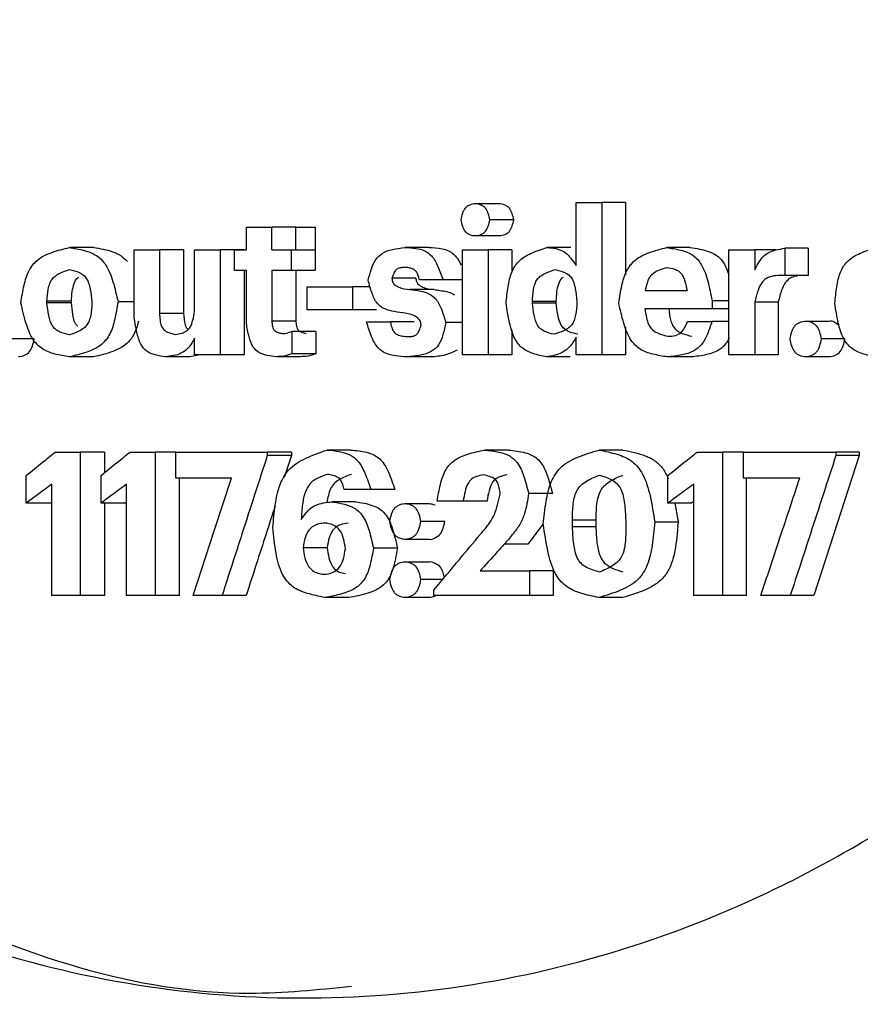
# Model space of a CAD drawing. Header units: millimetres. Extents: x -1137 to 2013, y -755 to 3954.
# Tile 33 of 53: x 1332 to 1341, y -524 to -513. Entities that reach past the tile are written whole.
import ezdxf

# ---------------------------------------------------------------- set-up
doc = ezdxf.new("R2010")
doc.units = ezdxf.units.MM

msp = doc.modelspace()

# ---------------------------------------------------------------- linework, layer by layer
at = {"color": 7, "linetype": 'Continuous', "lineweight": 25}
for p, q in [((1338.179, -515.346), (1338.179, -514.648)), ((1338.179, -514.648), (1338.462, -514.648)), ((1338.462, -514.648), (1338.462, -516.333)), ((1338.724, -514.648), (1338.724, -515.448)), ((1337.488, -514.841), (1337.224, -514.841)), ((1334.53, -515.173), (1334.53, -514.923)), ((1334.53, -514.923), (1334.811, -514.923)), ((1334.811, -515.173), (1334.811, -514.923)), ((1335.077, -514.923), (1334.811, -514.923)), ((1335.077, -515.173), (1335.077, -514.923)), ((1335.292, -514.923), (1335.292, -515.173)), ((1333.287, -515.921), (1333.287, -515.173)), ((1333.287, -515.173), (1333.568, -515.173)), ((1333.568, -515.173), (1333.568, -515.876)), ((1333.835, -515.173), (1333.568, -515.173)), ((1333.835, -515.173), (1333.835, -515.876)), ((1333.957, -515.854), (1333.957, -515.173)), ((1333.957, -515.173), (1334.238, -515.173)), ((1334.238, -515.173), (1334.238, -516.333)), ((1334.505, -515.173), (1334.238, -515.173)), ((1334.399, -515.401), (1334.399, -515.173)), ((1334.399, -515.173), (1334.53, -515.173)), ((1334.811, -515.173), (1335.026, -515.173)), ((1335.026, -515.173), (1335.026, -515.401)), ((1335.026, -515.173), (1335.292, -515.173)), ((1335.292, -515.173), (1335.292, -515.401)), ((1336.922, -516.333), (1336.922, -515.173)), ((1336.922, -515.173), (1337.205, -515.173)), ((1337.205, -515.173), (1337.205, -516.333)), ((1337.468, -515.173), (1337.205, -515.173)), ((1337.468, -515.173), (1337.468, -515.418)), ((1338.118, -515.147), (1337.855, -515.147)), ((1339.441, -515.147), (1339.18, -515.147)), ((1339.868, -516.333), (1339.868, -515.173)), ((1339.868, -515.173), (1340.154, -515.173)), ((1340.154, -515.173), (1340.154, -515.395)), ((1340.487, -515.156), (1340.487, -515.455)), ((1340.746, -515.156), (1340.746, -515.455)), ((1334.464, -515.401), (1334.399, -515.401)), ((1334.505, -515.401), (1334.505, -516.333)), ((1334.53, -515.989), (1334.53, -515.401)), ((1334.811, -515.401), (1334.811, -515.96)), ((1335.026, -515.401), (1334.811, -515.401)), ((1335.292, -515.401), (1335.026, -515.401)), ((1335.077, -515.401), (1335.077, -515.96)), ((1336.405, -515.486), (1336.14, -515.486)), ((1336.706, -515.506), (1336.445, -515.506)), ((1336.922, -515.506), (1336.706, -515.506)), ((1335.202, -515.836), (1335.202, -515.581)), ((1335.202, -515.581), (1335.703, -515.581)), ((1335.703, -515.581), (1335.703, -515.836)), ((1335.899, -515.581), (1335.703, -515.581)), ((1332.323, -515.759), (1332.323, -515.741)), ((1332.593, -515.741), (1332.323, -515.741)), ((1332.593, -515.759), (1332.593, -515.741)), ((1338.187, -515.741), (1338.187, -515.759)), ((1339.682, -515.736), (1339.682, -515.825)), ((1332.593, -515.759), (1332.323, -515.759)), ((1332.821, -515.745), (1332.821, -515.761)), ((1335.703, -515.836), (1335.202, -515.836)), ((1335.968, -515.836), (1335.703, -515.836)), ((1337.695, -515.763), (1337.695, -515.745)), ((1337.958, -515.763), (1337.958, -515.745)), ((1339.682, -515.825), (1338.94, -515.825)), ((1340.154, -515.752), (1340.154, -516.333)), ((1340.414, -515.752), (1340.414, -516.333)), ((1333.835, -515.876), (1333.568, -515.876)), ((1335.077, -515.96), (1334.811, -515.96)), ((1335.859, -515.969), (1336.123, -515.969)), ((1337.468, -516.06), (1337.468, -516.333)), ((1338.724, -516.029), (1338.724, -516.333)), ((1339.41, -515.967), (1339.68, -515.967)), ((1339.868, -515.967), (1339.68, -515.967)), ((1340.977, -515.965), (1340.717, -515.965)), ((1333.957, -516.333), (1333.957, -516.151)), ((1335.031, -516.076), (1335.031, -516.324)), ((1335.297, -516.076), (1335.297, -516.324)), ((1338.179, -516.333), (1338.179, -516.14)), ((1333.902, -516.357), (1333.634, -516.357)), ((1334.014, -516.333), (1333.902, -516.357)), ((1334.238, -516.333), (1333.957, -516.333)), ((1334.505, -516.333), (1334.238, -516.333)), ((1335.126, -516.355), (1334.859, -516.355)), ((1337.205, -516.333), (1336.922, -516.333)), ((1337.468, -516.333), (1337.205, -516.333)), ((1338.462, -516.333), (1338.179, -516.333)), ((1339.449, -516.357), (1339.188, -516.357)), ((1340.154, -516.333), (1339.868, -516.333)), ((1332.415, -517.409), (1332.691, -517.409)), ((1332.691, -517.409), (1332.691, -518.994)), ((1332.96, -517.409), (1332.691, -517.409)), ((1332.96, -517.409), (1332.96, -517.637)), ((1333.243, -517.409), (1333.519, -517.409)), ((1333.519, -517.409), (1333.519, -518.994)), ((1333.75, -517.409), (1333.519, -517.409)), ((1333.75, -517.699), (1333.75, -517.409)), ((1333.75, -517.409), (1334.761, -517.409)), ((1334.761, -517.409), (1334.761, -517.448)), ((1335.027, -517.409), (1334.761, -517.409)), ((1335.027, -517.448), (1334.761, -517.448)), ((1335.027, -517.448), (1334.949, -517.689)), ((1335.027, -517.409), (1335.027, -517.448)), ((1335.687, -517.387), (1335.422, -517.387)), ((1338.694, -517.387), (1338.432, -517.387)), ((1339.518, -517.409), (1339.798, -517.409)), ((1339.798, -517.409), (1339.798, -518.994)), ((1340.031, -517.409), (1339.798, -517.409)), ((1340.031, -517.699), (1340.031, -517.409)), ((1340.031, -517.409), (1341.052, -517.409)), ((1341.052, -517.409), (1341.052, -517.448)), ((1341.311, -517.409), (1341.052, -517.409)), ((1341.311, -517.448), (1341.052, -517.448)), ((1341.311, -517.409), (1341.311, -517.448)), ((1332.094, -517.974), (1332.094, -517.668)), ((1332.922, -517.974), (1332.922, -517.668)), ((1334.364, -517.699), (1333.75, -517.699)), ((1333.787, -517.699), (1333.787, -518.994)), ((1339.194, -517.974), (1339.194, -517.668)), ((1340.652, -517.699), (1340.031, -517.699)), ((1340.058, -517.699), (1340.058, -518.994)), ((1332.376, -518.994), (1332.376, -517.763)), ((1333.204, -518.994), (1333.204, -517.763)), ((1339.479, -518.994), (1339.479, -517.763)), ((1335.907, -517.825), (1335.613, -517.825)), ((1332.364, -517.974), (1332.094, -517.974)), ((1332.376, -517.965), (1332.364, -517.974)), ((1333.19, -517.974), (1332.922, -517.974)), ((1332.96, -517.974), (1332.96, -518.994)), ((1333.204, -517.964), (1333.19, -517.974)), ((1336.551, -517.983), (1336.286, -517.983)), ((1336.929, -517.952), (1336.641, -517.952)), ((1339.455, -517.974), (1339.194, -517.974)), ((1339.27, -517.974), (1339.305, -518.158)), ((1339.479, -517.956), (1339.455, -517.974)), ((1337.815, -518.203), (1337.645, -518.429)), ((1338.138, -518.238), (1338.138, -518.163)), ((1338.4, -518.163), (1338.138, -518.163)), ((1338.4, -518.238), (1338.138, -518.238)), ((1338.4, -518.238), (1338.4, -518.163)), ((1338.727, -518.163), (1338.727, -518.234)), ((1339.309, -518.186), (1339.048, -518.186)), ((1339.305, -518.158), (1339.309, -518.186)), ((1339.305, -518.231), (1339.309, -518.186)), ((1337.645, -518.429), (1337.381, -518.429)), ((1336.551, -518.626), (1336.286, -518.626)), ((1337.117, -518.722), (1337.662, -518.722)), ((1337.662, -518.722), (1337.662, -518.994)), ((1337.925, -518.722), (1337.925, -518.994)), ((1332.691, -518.994), (1332.376, -518.994)), ((1332.96, -518.994), (1332.691, -518.994)), ((1333.519, -518.994), (1333.204, -518.994)), ((1333.787, -518.994), (1333.519, -518.994)), ((1334.261, -518.994), (1333.939, -518.994)), ((1334.528, -518.994), (1334.261, -518.994)), ((1336.603, -518.994), (1336.603, -518.937)), ((1337.662, -518.994), (1336.603, -518.994)), ((1339.798, -518.994), (1339.479, -518.994)), ((1340.058, -518.994), (1339.798, -518.994)), ((1340.548, -518.994), (1340.222, -518.994)), ((1340.807, -518.994), (1340.548, -518.994)), ((1335.664, -519.019), (1335.398, -519.019)), ((1338.692, -519.019), (1338.43, -519.019))]:
    msp.add_line(p, q, dxfattribs=at)
at = {"color": 7, "linetype": 'Continuous', "lineweight": 25, "flags": 128}
for points in [[(1341.311, -517.448), (1341.029, -518.314), (1340.807, -518.994)], [(1333.939, -518.994), (1334.177, -518.269), (1334.364, -517.699)], [(1332.376, -517.763), (1332.218, -517.881), (1332.094, -517.974)]]:
    msp.add_lwpolyline(points, dxfattribs=at)
at = {"color": 7, "linetype": 'Continuous', "lineweight": 25}
for points, knots in [([(1344.672, -497.965), (1344.19, -497.456), (1343.224, -496.439), (1341.558, -495.246), (1339.778, -494.327), (1337.289, -493.518), (1334.049, -493.287), (1330.278, -494.284), (1326.92, -496.508), (1324.545, -499.432), (1323.081, -502.507), (1322.304, -505.402), (1322.039, -508.428), (1322.297, -511.454), (1323.068, -514.352), (1324.526, -517.431), (1326.894, -520.364), (1330.247, -522.597), (1334.016, -523.605), (1337.256, -523.385), (1339.747, -522.583), (1341.529, -521.67), (1343.197, -520.481), (1344.165, -519.467), (1344.649, -518.96)], [0, 0, 0, 0, 0.031296, 0.062593, 0.093891, 0.125189, 0.187632, 0.250072, 0.312501, 0.374924, 0.416626, 0.458307, 0.500001, 0.541693, 0.58337, 0.625078, 0.687501, 0.74993, 0.812369, 0.874814, 0.906112, 0.937408, 0.968704, 1, 1, 1, 1]), ([(1335.692, -493.577), (1335.329, -493.54), (1333.689, -493.37), (1330.82, -494.344), (1328.024, -496.134), (1326.139, -498.153), (1324.924, -499.894), (1323.945, -501.84), (1323.227, -503.944), (1322.788, -506.158), (1322.639, -508.428), (1322.783, -510.698), (1323.217, -512.913), (1323.931, -515.021), (1325.229, -517.61), (1327.443, -520.379), (1330.789, -522.538), (1333.667, -523.522), (1335.319, -523.355), (1335.694, -523.317)], [0, 0, 0, 0, 0.026901, 0.121227, 0.215574, 0.262898, 0.310235, 0.357585, 0.404951, 0.452322, 0.499699, 0.547079, 0.594453, 0.641815, 0.689166, 0.783568, 0.87792, 0.972244, 1, 1, 1, 1]), ([(1338.724, -514.648), (1338.675, -514.648), (1338.588, -514.648), (1338.5, -514.648), (1338.462, -514.648)], [0, 0, 0, 0, 0.55995, 1, 1, 1, 1]), ([(1337.224, -514.841), (1337.219, -514.817), (1337.209, -514.772), (1337.184, -514.719), (1337.153, -514.691), (1337.116, -514.671), (1337.062, -514.661), (1337.01, -514.671), (1336.973, -514.69), (1336.95, -514.711), (1336.932, -514.738), (1336.914, -514.781), (1336.906, -514.817), (1336.901, -514.841)], [0, 0, 0, 0, 0.128022, 0.247327, 0.303414, 0.36962, 0.49975, 0.629705, 0.690525, 0.752111, 0.805222, 0.871862, 1, 1, 1, 1]), ([(1337.325, -514.665), (1337.281, -514.665), (1337.193, -514.665), (1337.105, -514.665), (1337.061, -514.665)], [0, 0, 0, 0, 0.500101, 1, 1, 1, 1]), ([(1337.488, -514.841), (1337.483, -514.817), (1337.472, -514.772), (1337.443, -514.708), (1337.388, -514.674), (1337.347, -514.661), (1337.325, -514.665), (1337.325, -514.665)], [0, 0, 0, 0, 0.255458, 0.493297, 0.735797, 0.995072, 1, 1, 1, 1]), ([(1336.901, -514.841), (1336.906, -514.864), (1336.916, -514.91), (1336.941, -514.962), (1336.972, -514.99), (1337.009, -515.01), (1337.062, -515.019), (1337.115, -515.01), (1337.152, -514.99), (1337.175, -514.97), (1337.193, -514.943), (1337.211, -514.9), (1337.219, -514.864), (1337.224, -514.841)], [0, 0, 0, 0, 0.128277, 0.247393, 0.30339, 0.369652, 0.499696, 0.629741, 0.690502, 0.752004, 0.805152, 0.871837, 1, 1, 1, 1]), ([(1337.327, -515.015), (1337.348, -515.013), (1337.388, -515.009), (1337.443, -514.973), (1337.473, -514.91), (1337.483, -514.864), (1337.488, -514.841)], [0, 0, 0, 0, 0.256734, 0.501439, 0.74179, 1, 1, 1, 1]), ([(1335.077, -514.923), (1335.117, -514.923), (1335.189, -514.923), (1335.26, -514.923), (1335.292, -514.923)], [0, 0, 0, 0, 0.559797, 1, 1, 1, 1]), ([(1337.064, -515.016), (1337.108, -515.016), (1337.196, -515.016), (1337.284, -515.016), (1337.327, -515.016)], [0, 0, 0, 0, 0.500101, 1, 1, 1, 1]), ([(1332.034, -515.758), (1332.045, -515.693), (1332.065, -515.572), (1332.114, -515.401), (1332.223, -515.265), (1332.386, -515.193), (1332.508, -515.162), (1332.572, -515.147)], [0, 0, 0, 0, 0.202477, 0.380576, 0.544258, 0.760898, 1, 1, 1, 1]), ([(1332.841, -515.147), (1332.791, -515.147), (1332.701, -515.147), (1332.612, -515.147), (1332.572, -515.147)], [0, 0, 0, 0, 0.56005, 1, 1, 1, 1]), ([(1332.572, -515.147), (1332.626, -515.156), (1332.728, -515.174), (1332.871, -515.223), (1332.991, -515.344), (1333.06, -515.531), (1333.092, -515.674), (1333.109, -515.748)], [0, 0, 0, 0, 0.200342, 0.379002, 0.542228, 0.759028, 1, 1, 1, 1]), ([(1332.841, -515.147), (1332.911, -515.158), (1333.014, -515.176), (1333.141, -515.231), (1333.19, -515.278), (1333.213, -515.3)], [0, 0, 0, 0, 0.528113, 0.78106, 1, 1, 1, 1]), ([(1335.878, -515.508), (1335.889, -515.466), (1335.909, -515.387), (1335.953, -515.278), (1336.037, -515.199), (1336.152, -515.164), (1336.237, -515.153), (1336.283, -515.147)], [0, 0, 0, 0, 0.197718, 0.375527, 0.539, 0.752415, 1, 1, 1, 1]), ([(1336.283, -515.147), (1336.324, -515.149), (1336.397, -515.152), (1336.501, -515.175), (1336.591, -515.242), (1336.654, -515.362), (1336.688, -515.455), (1336.706, -515.506)], [0, 0, 0, 0, 0.213296, 0.385685, 0.54583, 0.755858, 1, 1, 1, 1]), ([(1336.548, -515.147), (1336.498, -515.147), (1336.41, -515.147), (1336.322, -515.147), (1336.283, -515.147)], [0, 0, 0, 0, 0.560037, 1, 1, 1, 1]), ([(1336.548, -515.147), (1336.598, -515.149), (1336.672, -515.152), (1336.764, -515.179), (1336.822, -515.216), (1336.869, -515.272), (1336.893, -515.318), (1336.906, -515.343)], [0, 0, 0, 0, 0.355613, 0.526613, 0.675066, 0.821718, 1, 1, 1, 1]), ([(1337.403, -515.763), (1337.409, -515.702), (1337.421, -515.586), (1337.456, -515.424), (1337.542, -515.283), (1337.687, -515.203), (1337.797, -515.166), (1337.855, -515.147)], [0, 0, 0, 0, 0.203327, 0.38982, 0.548622, 0.762999, 1, 1, 1, 1]), ([(1337.855, -515.147), (1337.9, -515.15), (1337.971, -515.156), (1338.062, -515.2), (1338.124, -515.267), (1338.16, -515.319), (1338.179, -515.346)], [0, 0, 0, 0, 0.350443, 0.55149, 0.763984, 1, 1, 1, 1]), ([(1338.65, -515.76), (1338.66, -515.696), (1338.679, -515.576), (1338.726, -515.406), (1338.833, -515.269), (1338.995, -515.195), (1339.116, -515.163), (1339.18, -515.147)], [0, 0, 0, 0, 0.202725, 0.381245, 0.545045, 0.761387, 1, 1, 1, 1]), ([(1339.18, -515.147), (1339.232, -515.155), (1339.33, -515.17), (1339.47, -515.219), (1339.58, -515.342), (1339.64, -515.525), (1339.668, -515.663), (1339.682, -515.736)], [0, 0, 0, 0, 0.200127, 0.376458, 0.539088, 0.75773, 1, 1, 1, 1]), ([(1339.441, -515.147), (1339.51, -515.157), (1339.609, -515.172), (1339.73, -515.227), (1339.818, -515.309), (1339.849, -515.396), (1339.868, -515.451)], [0, 0, 0, 0, 0.383984, 0.558244, 0.723757, 1, 1, 1, 1]), ([(1340.154, -515.395), (1340.178, -515.346), (1340.217, -515.27), (1340.304, -515.198), (1340.392, -515.17), (1340.454, -515.161), (1340.487, -515.156)], [0, 0, 0, 0, 0.346181, 0.545614, 0.760112, 1, 1, 1, 1]), ([(1340.392, -515.173), (1340.35, -515.173), (1340.271, -515.173), (1340.192, -515.173), (1340.154, -515.173)], [0, 0, 0, 0, 0.519306, 1, 1, 1, 1]), ([(1340.746, -515.156), (1340.698, -515.156), (1340.611, -515.156), (1340.525, -515.156), (1340.487, -515.156)], [0, 0, 0, 0, 0.560031, 1, 1, 1, 1]), ([(1341.04, -515.763), (1341.047, -515.702), (1341.059, -515.586), (1341.093, -515.424), (1341.18, -515.283), (1341.326, -515.203), (1341.437, -515.166), (1341.496, -515.147)], [0, 0, 0, 0, 0.203325, 0.389951, 0.54867, 0.763015, 1, 1, 1, 1]), ([(1332.323, -515.741), (1332.326, -515.696), (1332.331, -515.629), (1332.352, -515.548), (1332.377, -515.497), (1332.415, -515.46), (1332.48, -515.421), (1332.535, -515.403), (1332.572, -515.39)], [0, 0, 0, 0, 0.263934, 0.38972, 0.497355, 0.603476, 0.733556, 1, 1, 1, 1]), ([(1332.572, -515.39), (1332.609, -515.399), (1332.663, -515.412), (1332.728, -515.449), (1332.763, -515.49), (1332.787, -515.545), (1332.809, -515.629), (1332.816, -515.699), (1332.821, -515.745)], [0, 0, 0, 0, 0.259521, 0.376089, 0.488205, 0.595373, 0.728482, 1, 1, 1, 1]), ([(1334.53, -515.401), (1334.517, -515.401), (1334.496, -515.401), (1334.474, -515.401), (1334.464, -515.401)], [0, 0, 0, 0, 0.560354, 1, 1, 1, 1]), ([(1336.285, -515.366), (1336.271, -515.367), (1336.246, -515.369), (1336.21, -515.376), (1336.178, -515.397), (1336.157, -515.437), (1336.146, -515.469), (1336.14, -515.486)], [0, 0, 0, 0, 0.21568, 0.391335, 0.552907, 0.758585, 1, 1, 1, 1]), ([(1336.445, -515.506), (1336.441, -515.489), (1336.432, -515.458), (1336.414, -515.416), (1336.381, -515.386), (1336.336, -515.372), (1336.303, -515.368), (1336.285, -515.366)], [0, 0, 0, 0, 0.210592, 0.378671, 0.540694, 0.753136, 1, 1, 1, 1]), ([(1337.695, -515.745), (1337.697, -515.7), (1337.7, -515.633), (1337.72, -515.551), (1337.745, -515.5), (1337.783, -515.461), (1337.849, -515.423), (1337.904, -515.405), (1337.942, -515.392)], [0, 0, 0, 0, 0.264843, 0.390791, 0.498122, 0.603664, 0.733148, 1, 1, 1, 1]), ([(1337.942, -515.392), (1337.979, -515.401), (1338.032, -515.412), (1338.097, -515.447), (1338.132, -515.488), (1338.155, -515.542), (1338.176, -515.626), (1338.183, -515.695), (1338.187, -515.741)], [0, 0, 0, 0, 0.259546, 0.37606, 0.486753, 0.593507, 0.726986, 1, 1, 1, 1]), ([(1338.944, -515.628), (1338.952, -515.593), (1338.963, -515.541), (1338.989, -515.48), (1339.025, -515.429), (1339.093, -515.392), (1339.15, -515.377), (1339.18, -515.368)], [0, 0, 0, 0, 0.2604604, 0.38626, 0.4964057, 0.7354967, 1, 1, 1, 1]), ([(1339.18, -515.368), (1339.211, -515.373), (1339.256, -515.379), (1339.31, -515.404), (1339.342, -515.432), (1339.365, -515.472), (1339.387, -515.537), (1339.398, -515.592), (1339.405, -515.628)], [0, 0, 0, 0, 0.260862, 0.382908, 0.491062, 0.597963, 0.730194, 1, 1, 1, 1]), ([(1332.593, -515.741), (1332.595, -515.704), (1332.6, -515.638), (1332.619, -515.549), (1332.646, -515.492), (1332.669, -515.477), (1332.672, -515.475)], [0, 0, 0, 0, 0.376744, 0.680623, 0.957675, 1, 1, 1, 1]), ([(1336.256, -515.87), (1336.217, -515.864), (1336.147, -515.855), (1336.05, -515.827), (1335.966, -515.764), (1335.913, -515.647), (1335.89, -515.557), (1335.878, -515.508)], [0, 0, 0, 0, 0.216996, 0.392894, 0.552819, 0.75815, 1, 1, 1, 1]), ([(1336.14, -515.486), (1336.141, -515.495), (1336.143, -515.511), (1336.149, -515.534), (1336.172, -515.564), (1336.236, -515.599), (1336.297, -515.607), (1336.338, -515.612)], [0, 0, 0, 0, 0.093729, 0.164648, 0.247804, 0.501182, 1, 1, 1, 1]), ([(1336.405, -515.486), (1336.406, -515.498), (1336.408, -515.516), (1336.417, -515.538), (1336.438, -515.564), (1336.5, -515.599), (1336.562, -515.607), (1336.602, -515.612)], [0, 0, 0, 0, 0.126527, 0.184687, 0.248095, 0.50136, 1, 1, 1, 1]), ([(1337.958, -515.745), (1337.96, -515.708), (1337.963, -515.642), (1337.981, -515.552), (1338.008, -515.493), (1338.033, -515.478), (1338.037, -515.475)], [0, 0, 0, 0, 0.372264, 0.671929, 0.943865, 1, 1, 1, 1]), ([(1340.487, -515.455), (1340.453, -515.455), (1340.391, -515.456), (1340.305, -515.472), (1340.23, -515.526), (1340.185, -515.629), (1340.165, -515.708), (1340.154, -515.752)], [0, 0, 0, 0, 0.216911, 0.390533, 0.546879, 0.753447, 1, 1, 1, 1]), ([(1340.746, -515.455), (1340.704, -515.455), (1340.642, -515.455), (1340.565, -515.475), (1340.517, -515.504), (1340.481, -515.552), (1340.443, -515.634), (1340.426, -515.704), (1340.414, -515.752)], [0, 0, 0, 0, 0.265942, 0.391565, 0.498134, 0.602929, 0.732369, 1, 1, 1, 1]), ([(1340.746, -515.455), (1340.698, -515.455), (1340.611, -515.455), (1340.525, -515.455), (1340.487, -515.455)], [0, 0, 0, 0, 0.560031, 1, 1, 1, 1]), ([(1336.338, -515.612), (1336.377, -515.617), (1336.449, -515.625), (1336.549, -515.652), (1336.636, -515.716), (1336.694, -515.835), (1336.721, -515.927), (1336.735, -515.976)], [0, 0, 0, 0, 0.215585, 0.390645, 0.550755, 0.757803, 1, 1, 1, 1]), ([(1336.602, -515.612), (1336.553, -515.612), (1336.465, -515.612), (1336.377, -515.612), (1336.338, -515.612)], [0, 0, 0, 0, 0.560037, 1, 1, 1, 1]), ([(1336.602, -515.612), (1336.651, -515.618), (1336.723, -515.627), (1336.8, -515.649), (1336.826, -515.667), (1336.832, -515.671)], [0, 0, 0, 0, 0.617924, 0.916952, 1, 1, 1, 1]), ([(1339.405, -515.628), (1339.319, -515.628), (1339.165, -515.628), (1339.012, -515.628), (1338.944, -515.628)], [0, 0, 0, 0, 0.560112, 1, 1, 1, 1]), ([(1339.868, -515.736), (1339.844, -515.736), (1339.782, -515.736), (1339.72, -515.736), (1339.682, -515.736)], [0, 0, 0, 0, 0.38304, 1, 1, 1, 1]), ([(1332.57, -516.357), (1332.517, -516.348), (1332.415, -516.331), (1332.272, -516.281), (1332.153, -516.161), (1332.084, -515.974), (1332.051, -515.832), (1332.034, -515.758)], [0, 0, 0, 0, 0.200328, 0.378969, 0.542334, 0.759001, 1, 1, 1, 1]), ([(1332.572, -516.114), (1332.535, -516.105), (1332.481, -516.092), (1332.416, -516.055), (1332.381, -516.014), (1332.357, -515.96), (1332.335, -515.875), (1332.328, -515.805), (1332.323, -515.759)], [0, 0, 0, 0, 0.259756, 0.376463, 0.488279, 0.595314, 0.728477, 1, 1, 1, 1]), ([(1333.109, -515.748), (1333.098, -515.813), (1333.078, -515.934), (1333.029, -516.105), (1332.92, -516.241), (1332.757, -516.312), (1332.635, -516.342), (1332.57, -516.357)], [0, 0, 0, 0, 0.202568, 0.380898, 0.544186, 0.760845, 1, 1, 1, 1]), ([(1332.821, -515.761), (1332.818, -515.806), (1332.814, -515.872), (1332.793, -515.954), (1332.768, -516.005), (1332.729, -516.043), (1332.664, -516.082), (1332.609, -516.101), (1332.572, -516.114)], [0, 0, 0, 0, 0.263594, 0.389197, 0.497206, 0.6034, 0.733626, 1, 1, 1, 1]), ([(1332.66, -516.017), (1332.653, -516.009), (1332.624, -515.974), (1332.607, -515.879), (1332.598, -515.801), (1332.593, -515.759)], [0, 0, 0, 0, 0.131647, 0.530841, 1, 1, 1, 1]), ([(1333.287, -515.748), (1333.259, -515.748), (1333.201, -515.748), (1333.142, -515.748), (1333.111, -515.748), (1333.109, -515.748)], [0, 0, 0, 0, 0.478366, 0.971091, 1, 1, 1, 1]), ([(1337.85, -516.357), (1337.801, -516.347), (1337.709, -516.326), (1337.58, -516.271), (1337.485, -516.147), (1337.435, -515.97), (1337.414, -515.835), (1337.403, -515.763)], [0, 0, 0, 0, 0.198964, 0.373898, 0.535431, 0.747861, 1, 1, 1, 1]), ([(1337.958, -515.745), (1337.908, -515.745), (1337.821, -515.745), (1337.733, -515.745), (1337.695, -515.745)], [0, 0, 0, 0, 0.560064, 1, 1, 1, 1]), ([(1337.934, -516.107), (1337.898, -516.098), (1337.846, -516.086), (1337.783, -516.051), (1337.737, -515.993), (1337.709, -515.892), (1337.699, -515.808), (1337.695, -515.763)], [0, 0, 0, 0, 0.258724, 0.375098, 0.486316, 0.727067, 1, 1, 1, 1]), ([(1337.958, -515.763), (1337.908, -515.763), (1337.821, -515.763), (1337.733, -515.763), (1337.695, -515.763)], [0, 0, 0, 0, 0.560064, 1, 1, 1, 1]), ([(1338.187, -515.759), (1338.184, -515.804), (1338.179, -515.871), (1338.158, -515.952), (1338.132, -516.003), (1338.093, -516.041), (1338.027, -516.078), (1337.971, -516.095), (1337.934, -516.107)], [0, 0, 0, 0, 0.264852, 0.391011, 0.498776, 0.604391, 0.733825, 1, 1, 1, 1]), ([(1338.197, -516.107), (1338.168, -516.1), (1338.116, -516.087), (1338.045, -516.054), (1337.995, -515.982), (1337.971, -515.881), (1337.962, -515.804), (1337.958, -515.763)], [0, 0, 0, 0, 0.210651, 0.373402, 0.534482, 0.748731, 1, 1, 1, 1]), ([(1339.188, -516.357), (1339.134, -516.349), (1339.031, -516.332), (1338.886, -516.285), (1338.766, -516.164), (1338.698, -515.977), (1338.666, -515.835), (1338.65, -515.76)], [0, 0, 0, 0, 0.200763, 0.378656, 0.541879, 0.758487, 1, 1, 1, 1]), ([(1338.94, -515.825), (1338.945, -515.858), (1338.953, -515.918), (1338.976, -516.001), (1339.025, -516.068), (1339.104, -516.105), (1339.164, -516.121), (1339.196, -516.129)], [0, 0, 0, 0, 0.213302, 0.38482, 0.543857, 0.753697, 1, 1, 1, 1]), ([(1339.202, -515.825), (1339.207, -515.866), (1339.215, -515.927), (1339.24, -516), (1339.267, -516.044), (1339.306, -516.075), (1339.369, -516.106), (1339.422, -516.12), (1339.457, -516.129)], [0, 0, 0, 0, 0.262016, 0.386474, 0.494585, 0.601374, 0.732717, 1, 1, 1, 1]), ([(1339.868, -515.825), (1339.844, -515.825), (1339.782, -515.825), (1339.72, -515.825), (1339.682, -515.825)], [0, 0, 0, 0, 0.38304, 1, 1, 1, 1]), ([(1340.414, -515.752), (1340.365, -515.752), (1340.278, -515.752), (1340.192, -515.752), (1340.154, -515.752)], [0, 0, 0, 0, 0.560096, 1, 1, 1, 1]), ([(1341.489, -516.357), (1341.44, -516.347), (1341.348, -516.326), (1341.219, -516.271), (1341.123, -516.147), (1341.072, -515.97), (1341.052, -515.835), (1341.04, -515.763)], [0, 0, 0, 0, 0.198855, 0.37375, 0.535374, 0.747804, 1, 1, 1, 1]), ([(1333.634, -516.357), (1333.596, -516.351), (1333.526, -516.339), (1333.427, -516.303), (1333.351, -516.212), (1333.312, -516.077), (1333.296, -515.976), (1333.287, -515.921)], [0, 0, 0, 0, 0.2004896, 0.3761652, 0.5371038, 0.7496529, 1, 1, 1, 1]), ([(1333.568, -515.876), (1333.569, -515.902), (1333.572, -515.947), (1333.584, -516.011), (1333.618, -516.064), (1333.676, -516.092), (1333.721, -516.103), (1333.745, -516.109)], [0, 0, 0, 0, 0.216219, 0.38806, 0.543102, 0.751415, 1, 1, 1, 1]), ([(1333.745, -516.109), (1333.768, -516.105), (1333.811, -516.097), (1333.869, -516.075), (1333.915, -516.024), (1333.94, -515.946), (1333.951, -515.886), (1333.957, -515.854)], [0, 0, 0, 0, 0.212256, 0.380265, 0.539214, 0.751619, 1, 1, 1, 1]), ([(1333.835, -515.876), (1333.837, -515.919), (1333.84, -515.976), (1333.865, -516.035), (1333.879, -516.048), (1333.884, -516.053)], [0, 0, 0, 0, 0.665772, 0.884543, 1, 1, 1, 1]), ([(1336.463, -516.007), (1336.462, -515.998), (1336.46, -515.981), (1336.453, -515.957), (1336.43, -515.924), (1336.363, -515.886), (1336.299, -515.876), (1336.256, -515.87)], [0, 0, 0, 0, 0.093786, 0.165852, 0.248011, 0.501426, 1, 1, 1, 1]), ([(1341.089, -516.011), (1341.075, -516), (1341.042, -515.974), (1340.999, -515.954), (1340.977, -515.965), (1340.977, -515.965)], [0, 0, 0, 0, 0.4306114, 0.9979437, 1, 1, 1, 1]), ([(1333.334, -515.962), (1333.331, -515.976), (1333.321, -516.027), (1333.288, -516.109), (1333.229, -516.195), (1333.146, -516.256), (1333.017, -516.315), (1332.911, -516.34), (1332.839, -516.357)], [0, 0, 0, 0, 0.055718, 0.20798, 0.352142, 0.491178, 0.658021, 1, 1, 1, 1]), ([(1334.859, -516.355), (1334.826, -516.351), (1334.761, -516.343), (1334.669, -516.317), (1334.594, -516.245), (1334.555, -516.127), (1334.538, -516.038), (1334.53, -515.989)], [0, 0, 0, 0, 0.200407, 0.38638, 0.542319, 0.751759, 1, 1, 1, 1]), ([(1334.811, -515.96), (1334.812, -515.976), (1334.815, -516.003), (1334.824, -516.042), (1334.845, -516.073), (1334.882, -516.088), (1334.909, -516.095), (1334.924, -516.098)], [0, 0, 0, 0, 0.2151605, 0.3875262, 0.5418468, 0.7511913, 1, 1, 1, 1]), ([(1335.077, -515.96), (1335.079, -515.979), (1335.081, -516.007), (1335.091, -516.041), (1335.103, -516.062), (1335.121, -516.076), (1335.15, -516.089), (1335.174, -516.094), (1335.19, -516.098)], [0, 0, 0, 0, 0.263776, 0.387645, 0.494493, 0.59971, 0.730664, 1, 1, 1, 1]), ([(1336.305, -516.357), (1336.264, -516.355), (1336.184, -516.35), (1336.073, -516.326), (1335.972, -516.255), (1335.908, -516.125), (1335.876, -516.024), (1335.859, -515.969)], [0, 0, 0, 0, 0.200446, 0.390026, 0.549077, 0.756713, 1, 1, 1, 1]), ([(1336.123, -515.969), (1336.127, -515.99), (1336.135, -516.026), (1336.154, -516.075), (1336.191, -516.11), (1336.243, -516.126), (1336.282, -516.131), (1336.303, -516.133)], [0, 0, 0, 0, 0.210674, 0.375899, 0.535798, 0.749792, 1, 1, 1, 1]), ([(1336.387, -515.969), (1336.338, -515.969), (1336.25, -515.969), (1336.161, -515.969), (1336.123, -515.969)], [0, 0, 0, 0, 0.559933, 1, 1, 1, 1]), ([(1336.303, -516.133), (1336.318, -516.133), (1336.346, -516.133), (1336.386, -516.126), (1336.422, -516.105), (1336.446, -516.061), (1336.457, -516.026), (1336.463, -516.007)], [0, 0, 0, 0, 0.217594, 0.394346, 0.554749, 0.758081, 1, 1, 1, 1]), ([(1336.735, -515.976), (1336.726, -516.022), (1336.708, -516.107), (1336.665, -516.227), (1336.573, -516.309), (1336.448, -516.343), (1336.355, -516.352), (1336.305, -516.357)], [0, 0, 0, 0, 0.197948, 0.373212, 0.534382, 0.748609, 1, 1, 1, 1]), ([(1336.922, -515.976), (1336.899, -515.976), (1336.837, -515.976), (1336.774, -515.976), (1336.735, -515.976)], [0, 0, 0, 0, 0.378822, 1, 1, 1, 1]), ([(1339.68, -515.967), (1339.665, -516.013), (1339.635, -516.101), (1339.576, -516.221), (1339.473, -516.303), (1339.34, -516.341), (1339.241, -516.352), (1339.188, -516.357)], [0, 0, 0, 0, 0.19592, 0.37324, 0.539441, 0.753598, 1, 1, 1, 1]), ([(1339.196, -516.129), (1339.223, -516.128), (1339.274, -516.125), (1339.342, -516.095), (1339.382, -516.033), (1339.401, -515.99), (1339.41, -515.967)], [0, 0, 0, 0, 0.295412, 0.552091, 0.759825, 1, 1, 1, 1]), ([(1340.894, -516.158), (1340.888, -516.132), (1340.877, -516.082), (1340.85, -516.025), (1340.816, -515.994), (1340.775, -515.971), (1340.717, -515.96), (1340.66, -515.971), (1340.619, -515.994), (1340.594, -516.016), (1340.574, -516.046), (1340.555, -516.093), (1340.547, -516.132), (1340.541, -516.158)], [0, 0, 0, 0, 0.127844, 0.247351, 0.304896, 0.370086, 0.499694, 0.629301, 0.691027, 0.752054, 0.806302, 0.872175, 1, 1, 1, 1]), ([(1332.182, -516.158), (1332.131, -516.158), (1332.041, -516.158), (1331.952, -516.158), (1331.912, -516.158)], [0, 0, 0, 0, 0.559923, 1, 1, 1, 1]), ([(1332.008, -516.353), (1332.031, -516.35), (1332.075, -516.346), (1332.134, -516.303), (1332.166, -516.234), (1332.176, -516.184), (1332.182, -516.158)], [0, 0, 0, 0, 0.259171, 0.503673, 0.743359, 1, 1, 1, 1]), ([(1333.957, -516.151), (1333.932, -516.194), (1333.891, -516.263), (1333.805, -516.323), (1333.722, -516.345), (1333.664, -516.353), (1333.634, -516.357)], [0, 0, 0, 0, 0.341939, 0.544383, 0.7606, 1, 1, 1, 1]), ([(1334.924, -516.098), (1334.944, -516.097), (1334.981, -516.096), (1335.015, -516.082), (1335.031, -516.076)], [0, 0, 0, 0, 0.542044, 1, 1, 1, 1]), ([(1335.297, -516.076), (1335.248, -516.076), (1335.159, -516.076), (1335.07, -516.076), (1335.031, -516.076)], [0, 0, 0, 0, 0.560043, 1, 1, 1, 1]), ([(1338.179, -516.14), (1338.152, -516.183), (1338.109, -516.252), (1338.023, -516.314), (1337.939, -516.341), (1337.88, -516.352), (1337.85, -516.357)], [0, 0, 0, 0, 0.3434624, 0.5466668, 0.7623674, 1, 1, 1, 1]), ([(1339.873, -516.145), (1339.859, -516.17), (1339.832, -516.22), (1339.749, -516.295), (1339.616, -516.339), (1339.507, -516.351), (1339.449, -516.357)], [0, 0, 0, 0, 0.159178, 0.3129295, 0.6391675, 1, 1, 1, 1]), ([(1340.541, -516.158), (1340.547, -516.184), (1340.557, -516.234), (1340.584, -516.291), (1340.618, -516.323), (1340.659, -516.346), (1340.717, -516.357), (1340.775, -516.346), (1340.816, -516.323), (1340.841, -516.301), (1340.861, -516.27), (1340.88, -516.223), (1340.888, -516.184), (1340.894, -516.158)], [0, 0, 0, 0, 0.127884, 0.247362, 0.305134, 0.370299, 0.499766, 0.629234, 0.691032, 0.752023, 0.806359, 0.87207, 1, 1, 1, 1]), ([(1341.153, -516.158), (1341.105, -516.158), (1341.018, -516.158), (1340.932, -516.158), (1340.894, -516.158)], [0, 0, 0, 0, 0.560003, 1, 1, 1, 1]), ([(1340.977, -516.353), (1341, -516.35), (1341.045, -516.346), (1341.104, -516.303), (1341.137, -516.234), (1341.148, -516.184), (1341.153, -516.158)], [0, 0, 0, 0, 0.259241, 0.503592, 0.743477, 1, 1, 1, 1]), ([(1336.86, -516.281), (1336.818, -516.302), (1336.725, -516.347), (1336.624, -516.354), (1336.569, -516.357)], [0, 0, 0, 0, 0.449624, 1, 1, 1, 1]), ([(1332.839, -516.357), (1332.789, -516.357), (1332.699, -516.357), (1332.61, -516.357), (1332.57, -516.357)], [0, 0, 0, 0, 0.56005, 1, 1, 1, 1]), ([(1335.031, -516.324), (1335.001, -516.334), (1334.944, -516.352), (1334.886, -516.354), (1334.859, -516.355)], [0, 0, 0, 0, 0.5423161, 1, 1, 1, 1]), ([(1335.297, -516.324), (1335.248, -516.324), (1335.159, -516.324), (1335.07, -516.324), (1335.031, -516.324)], [0, 0, 0, 0, 0.560043, 1, 1, 1, 1]), ([(1335.297, -516.324), (1335.269, -516.333), (1335.213, -516.352), (1335.155, -516.354), (1335.126, -516.355)], [0, 0, 0, 0, 0.498887, 1, 1, 1, 1]), ([(1336.569, -516.357), (1336.52, -516.357), (1336.432, -516.357), (1336.343, -516.357), (1336.305, -516.357)], [0, 0, 0, 0, 0.559911, 1, 1, 1, 1]), ([(1338.112, -516.357), (1338.063, -516.357), (1337.976, -516.357), (1337.888, -516.357), (1337.85, -516.357)], [0, 0, 0, 0, 0.560168, 1, 1, 1, 1]), ([(1338.724, -516.333), (1338.675, -516.333), (1338.588, -516.333), (1338.5, -516.333), (1338.462, -516.333)], [0, 0, 0, 0, 0.55995, 1, 1, 1, 1]), ([(1340.414, -516.333), (1340.365, -516.333), (1340.278, -516.333), (1340.192, -516.333), (1340.154, -516.333)], [0, 0, 0, 0, 0.560096, 1, 1, 1, 1]), ([(1340.718, -516.353), (1340.761, -516.353), (1340.847, -516.353), (1340.934, -516.353), (1340.977, -516.353)], [0, 0, 0, 0, 0.499898, 1, 1, 1, 1]), ([(1332.094, -517.668), (1332.154, -517.62), (1332.261, -517.533), (1332.368, -517.447), (1332.415, -517.409)], [0, 0, 0, 0, 0.559938, 1, 1, 1, 1]), ([(1332.922, -517.668), (1332.981, -517.62), (1333.089, -517.533), (1333.196, -517.447), (1333.243, -517.409)], [0, 0, 0, 0, 0.560002, 1, 1, 1, 1]), ([(1334.761, -517.448), (1334.667, -517.737), (1334.501, -518.252), (1334.334, -518.768), (1334.261, -518.994)], [0, 0, 0, 0, 0.560001, 1, 1, 1, 1]), ([(1334.822, -518.244), (1334.83, -518.16), (1334.844, -517.999), (1334.887, -517.776), (1334.999, -517.58), (1335.194, -517.466), (1335.343, -517.414), (1335.422, -517.387)], [0, 0, 0, 0, 0.206451, 0.393513, 0.551406, 0.763938, 1, 1, 1, 1]), ([(1335.422, -517.387), (1335.466, -517.391), (1335.552, -517.399), (1335.673, -517.43), (1335.779, -517.513), (1335.85, -517.655), (1335.887, -517.766), (1335.907, -517.825)], [0, 0, 0, 0, 0.200871, 0.386234, 0.546036, 0.756428, 1, 1, 1, 1]), ([(1335.687, -517.387), (1335.746, -517.392), (1335.832, -517.399), (1335.939, -517.436), (1336.007, -517.481), (1336.06, -517.549), (1336.119, -517.663), (1336.15, -517.76), (1336.172, -517.825)], [0, 0, 0, 0, 0.261261, 0.387243, 0.496673, 0.604528, 0.735305, 1, 1, 1, 1]), ([(1336.641, -517.952), (1336.651, -517.891), (1336.671, -517.776), (1336.719, -517.615), (1336.827, -517.488), (1336.985, -517.425), (1337.103, -517.4), (1337.166, -517.387)], [0, 0, 0, 0, 0.200854, 0.37878, 0.541927, 0.759214, 1, 1, 1, 1]), ([(1337.166, -517.387), (1337.213, -517.392), (1337.304, -517.403), (1337.431, -517.437), (1337.542, -517.529), (1337.607, -517.685), (1337.636, -517.805), (1337.652, -517.868)], [0, 0, 0, 0, 0.2030963, 0.3892934, 0.5470148, 0.7611788, 1, 1, 1, 1]), ([(1337.429, -517.387), (1337.38, -517.387), (1337.292, -517.387), (1337.204, -517.387), (1337.166, -517.387)], [0, 0, 0, 0, 0.559969, 1, 1, 1, 1]), ([(1337.429, -517.387), (1337.491, -517.393), (1337.583, -517.403), (1337.695, -517.444), (1337.765, -517.493), (1337.818, -517.567), (1337.872, -517.691), (1337.898, -517.797), (1337.915, -517.868)], [0, 0, 0, 0, 0.263914, 0.390289, 0.498266, 0.604601, 0.734451, 1, 1, 1, 1]), ([(1337.815, -518.208), (1337.824, -518.124), (1337.841, -517.965), (1337.888, -517.744), (1338.006, -517.557), (1338.204, -517.455), (1338.353, -517.41), (1338.432, -517.387)], [0, 0, 0, 0, 0.209229, 0.394792, 0.551987, 0.764003, 1, 1, 1, 1]), ([(1338.432, -517.387), (1338.499, -517.4), (1338.624, -517.426), (1338.801, -517.496), (1338.935, -517.664), (1339.004, -517.906), (1339.033, -518.089), (1339.048, -518.186)], [0, 0, 0, 0, 0.198884, 0.373421, 0.534749, 0.752515, 1, 1, 1, 1]), ([(1338.694, -517.387), (1338.78, -517.404), (1338.905, -517.428), (1339.057, -517.503), (1339.145, -517.591), (1339.181, -517.667), (1339.199, -517.705)], [0, 0, 0, 0, 0.434279, 0.63153, 0.818367, 1, 1, 1, 1]), ([(1339.194, -517.668), (1339.254, -517.62), (1339.362, -517.533), (1339.471, -517.447), (1339.518, -517.409)], [0, 0, 0, 0, 0.559892, 1, 1, 1, 1]), ([(1341.052, -517.448), (1340.958, -517.737), (1340.79, -518.252), (1340.622, -518.768), (1340.548, -518.994)], [0, 0, 0, 0, 0.559995, 1, 1, 1, 1]), ([(1335.426, -517.657), (1335.39, -517.669), (1335.323, -517.693), (1335.231, -517.749), (1335.172, -517.857), (1335.147, -517.996), (1335.14, -518.1), (1335.137, -518.156)], [0, 0, 0, 0, 0.196195, 0.369335, 0.531909, 0.748377, 1, 1, 1, 1]), ([(1335.691, -517.657), (1335.644, -517.673), (1335.577, -517.696), (1335.498, -517.755), (1335.444, -517.838), (1335.43, -517.915), (1335.421, -517.966)], [0, 0, 0, 0, 0.3569492, 0.518363, 0.6750197, 1, 1, 1, 1]), ([(1335.613, -517.825), (1335.608, -517.805), (1335.598, -517.769), (1335.576, -517.719), (1335.538, -517.684), (1335.486, -517.667), (1335.447, -517.66), (1335.426, -517.657)], [0, 0, 0, 0, 0.209593, 0.377088, 0.540417, 0.753141, 1, 1, 1, 1]), ([(1337.152, -517.661), (1337.127, -517.667), (1337.081, -517.676), (1337.019, -517.704), (1336.973, -517.764), (1336.946, -517.851), (1336.935, -517.917), (1336.929, -517.952)], [0, 0, 0, 0, 0.2096962, 0.3736413, 0.5350629, 0.74986, 1, 1, 1, 1]), ([(1337.338, -517.876), (1337.335, -517.852), (1337.33, -517.809), (1337.314, -517.749), (1337.277, -517.702), (1337.219, -517.677), (1337.176, -517.667), (1337.152, -517.661)], [0, 0, 0, 0, 0.213196, 0.381704, 0.540573, 0.751027, 1, 1, 1, 1]), ([(1337.415, -517.661), (1337.384, -517.668), (1337.338, -517.677), (1337.284, -517.707), (1337.241, -517.754), (1337.212, -517.841), (1337.199, -517.914), (1337.192, -517.952)], [0, 0, 0, 0, 0.257238, 0.375175, 0.485895, 0.728114, 1, 1, 1, 1]), ([(1338.138, -518.163), (1338.138, -518.102), (1338.139, -518.013), (1338.159, -517.901), (1338.187, -517.83), (1338.233, -517.773), (1338.315, -517.714), (1338.386, -517.684), (1338.434, -517.664)], [0, 0, 0, 0, 0.266313, 0.393693, 0.502443, 0.608406, 0.736075, 1, 1, 1, 1]), ([(1338.4, -518.163), (1338.401, -518.114), (1338.402, -518.025), (1338.418, -517.901), (1338.469, -517.79), (1338.572, -517.716), (1338.653, -517.682), (1338.696, -517.664)], [0, 0, 0, 0, 0.216944, 0.392639, 0.551771, 0.757242, 1, 1, 1, 1]), ([(1338.434, -517.664), (1338.482, -517.679), (1338.552, -517.7), (1338.634, -517.757), (1338.691, -517.842), (1338.719, -517.984), (1338.724, -518.101), (1338.727, -518.163)], [0, 0, 0, 0, 0.257292, 0.372897, 0.483724, 0.725621, 1, 1, 1, 1]), ([(1340.222, -518.994), (1340.303, -518.753), (1340.446, -518.321), (1340.589, -517.889), (1340.652, -517.699)], [0, 0, 0, 0, 0.559995, 1, 1, 1, 1]), ([(1333.204, -517.763), (1333.151, -517.803), (1333.057, -517.873), (1332.963, -517.943), (1332.922, -517.974)], [0, 0, 0, 0, 0.560041, 1, 1, 1, 1]), ([(1339.479, -517.763), (1339.426, -517.803), (1339.33, -517.873), (1339.235, -517.943), (1339.194, -517.974)], [0, 0, 0, 0, 0.559858, 1, 1, 1, 1]), ([(1336.172, -517.825), (1336.122, -517.825), (1336.034, -517.825), (1335.945, -517.825), (1335.907, -517.825)], [0, 0, 0, 0, 0.559942, 1, 1, 1, 1]), ([(1337.117, -518.322), (1337.154, -518.279), (1337.213, -518.211), (1337.277, -518.099), (1337.312, -517.991), (1337.329, -517.916), (1337.338, -517.876)], [0, 0, 0, 0, 0.3478, 0.553166, 0.768099, 1, 1, 1, 1]), ([(1337.652, -517.868), (1337.641, -517.943), (1337.624, -518.063), (1337.556, -518.215), (1337.475, -518.324), (1337.413, -518.393), (1337.381, -518.429)], [0, 0, 0, 0, 0.342764, 0.548719, 0.764855, 1, 1, 1, 1]), ([(1337.915, -517.868), (1337.866, -517.868), (1337.778, -517.868), (1337.691, -517.868), (1337.652, -517.868)], [0, 0, 0, 0, 0.560052, 1, 1, 1, 1]), ([(1334.848, -518.004), (1334.814, -518.107), (1334.708, -518.437), (1334.601, -518.768), (1334.528, -518.994)], [0, 0, 0, 0, 0.313373, 1, 1, 1, 1]), ([(1335.137, -518.156), (1335.165, -518.115), (1335.211, -518.048), (1335.3, -517.991), (1335.384, -517.97), (1335.444, -517.963), (1335.474, -517.959)], [0, 0, 0, 0, 0.342519, 0.546006, 0.761936, 1, 1, 1, 1]), ([(1335.474, -517.959), (1335.521, -517.967), (1335.609, -517.982), (1335.733, -518.024), (1335.835, -518.126), (1335.894, -518.286), (1335.921, -518.408), (1335.936, -518.473)], [0, 0, 0, 0, 0.200998, 0.379486, 0.542613, 0.753762, 1, 1, 1, 1]), ([(1335.74, -517.959), (1335.69, -517.959), (1335.602, -517.959), (1335.513, -517.959), (1335.474, -517.959)], [0, 0, 0, 0, 0.559992, 1, 1, 1, 1]), ([(1335.74, -517.959), (1335.801, -517.969), (1335.889, -517.983), (1335.999, -518.03), (1336.064, -518.087), (1336.113, -518.167), (1336.162, -518.294), (1336.185, -518.401), (1336.201, -518.473)], [0, 0, 0, 0, 0.260896, 0.380343, 0.493479, 0.601013, 0.732589, 1, 1, 1, 1]), ([(1336.461, -518.176), (1336.456, -518.151), (1336.445, -518.101), (1336.418, -518.044), (1336.384, -518.013), (1336.344, -517.99), (1336.287, -517.979), (1336.23, -517.99), (1336.189, -518.012), (1336.164, -518.035), (1336.145, -518.065), (1336.127, -518.111), (1336.118, -518.15), (1336.113, -518.176)], [0, 0, 0, 0, 0.127747, 0.247279, 0.304983, 0.370069, 0.49965, 0.629293, 0.69108, 0.752035, 0.806427, 0.871996, 1, 1, 1, 1]), ([(1336.618, -517.997), (1336.596, -517.99), (1336.574, -517.983), (1336.551, -517.983), (1336.551, -517.983)], [0, 0, 0, 0, 0.991417, 1, 1, 1, 1]), ([(1337.192, -517.952), (1337.143, -517.952), (1337.055, -517.952), (1336.967, -517.952), (1336.929, -517.952)], [0, 0, 0, 0, 0.560111, 1, 1, 1, 1]), ([(1335.398, -519.019), (1335.333, -519.005), (1335.211, -518.98), (1335.039, -518.914), (1334.907, -518.754), (1334.851, -518.516), (1334.832, -518.339), (1334.822, -518.244)], [0, 0, 0, 0, 0.202085, 0.378628, 0.538325, 0.753782, 1, 1, 1, 1]), ([(1335.625, -518.478), (1335.62, -518.441), (1335.609, -518.37), (1335.571, -518.269), (1335.49, -518.209), (1335.407, -518.192), (1335.332, -518.201), (1335.272, -518.224), (1335.214, -518.273), (1335.176, -518.36), (1335.163, -518.43), (1335.156, -518.467)], [0, 0, 0, 0, 0.12941, 0.248405, 0.369231, 0.499461, 0.587081, 0.67311, 0.752305, 0.871422, 1, 1, 1, 1]), ([(1335.656, -518.197), (1335.626, -518.2), (1335.58, -518.204), (1335.525, -518.235), (1335.49, -518.267), (1335.464, -518.309), (1335.439, -518.375), (1335.429, -518.43), (1335.422, -518.467)], [0, 0, 0, 0, 0.248779, 0.376495, 0.496539, 0.607169, 0.739229, 1, 1, 1, 1]), ([(1336.113, -518.176), (1336.118, -518.202), (1336.128, -518.252), (1336.154, -518.31), (1336.188, -518.342), (1336.229, -518.364), (1336.287, -518.376), (1336.344, -518.364), (1336.384, -518.342), (1336.409, -518.319), (1336.428, -518.288), (1336.447, -518.241), (1336.456, -518.202), (1336.461, -518.176)], [0, 0, 0, 0, 0.127987, 0.247365, 0.304976, 0.37009, 0.49976, 0.629236, 0.690977, 0.751929, 0.806309, 0.872201, 1, 1, 1, 1]), ([(1336.725, -518.176), (1336.676, -518.176), (1336.588, -518.176), (1336.5, -518.176), (1336.461, -518.176)], [0, 0, 0, 0, 0.560015, 1, 1, 1, 1]), ([(1336.551, -518.371), (1336.551, -518.371), (1336.573, -518.382), (1336.619, -518.358), (1336.677, -518.323), (1336.709, -518.251), (1336.72, -518.202), (1336.725, -518.176)], [0, 0, 0, 0, 0.000937, 0.260092, 0.504407, 0.74398, 1, 1, 1, 1]), ([(1338.43, -519.019), (1338.363, -519.005), (1338.237, -518.978), (1338.059, -518.907), (1337.924, -518.737), (1337.857, -518.492), (1337.83, -518.307), (1337.815, -518.208)], [0, 0, 0, 0, 0.198881, 0.373416, 0.534394, 0.75182, 1, 1, 1, 1]), ([(1338.438, -518.737), (1338.389, -518.723), (1338.318, -518.703), (1338.234, -518.648), (1338.176, -518.563), (1338.146, -518.419), (1338.141, -518.301), (1338.138, -518.238)], [0, 0, 0, 0, 0.2575487, 0.3726278, 0.4830946, 0.7247484, 1, 1, 1, 1]), ([(1338.7, -518.737), (1338.663, -518.726), (1338.593, -518.706), (1338.496, -518.654), (1338.433, -518.546), (1338.408, -518.403), (1338.403, -518.296), (1338.4, -518.238)], [0, 0, 0, 0, 0.198694, 0.370959, 0.531195, 0.746423, 1, 1, 1, 1]), ([(1339.048, -518.186), (1339.04, -518.272), (1339.024, -518.431), (1338.98, -518.655), (1338.861, -518.845), (1338.661, -518.949), (1338.51, -518.995), (1338.43, -519.019)], [0, 0, 0, 0, 0.209422, 0.391866, 0.551633, 0.763587, 1, 1, 1, 1]), ([(1338.727, -518.234), (1338.727, -518.294), (1338.727, -518.383), (1338.71, -518.496), (1338.683, -518.568), (1338.638, -518.625), (1338.557, -518.686), (1338.486, -518.716), (1338.438, -518.737)], [0, 0, 0, 0, 0.266794, 0.394375, 0.503038, 0.609079, 0.736237, 1, 1, 1, 1]), ([(1339.305, -518.231), (1339.295, -518.335), (1339.28, -518.488), (1339.225, -518.675), (1339.16, -518.788), (1339.066, -518.871), (1338.91, -518.955), (1338.78, -518.993), (1338.692, -519.019)], [0, 0, 0, 0, 0.26269, 0.388145, 0.495267, 0.603115, 0.732701, 1, 1, 1, 1]), ([(1336.603, -518.937), (1336.699, -518.822), (1336.87, -518.617), (1337.041, -518.412), (1337.117, -518.322)], [0, 0, 0, 0, 0.559957, 1, 1, 1, 1]), ([(1336.286, -518.371), (1336.33, -518.371), (1336.419, -518.371), (1336.507, -518.371), (1336.551, -518.371)], [0, 0, 0, 0, 0.499899, 1, 1, 1, 1]), ([(1337.381, -518.429), (1337.332, -518.483), (1337.244, -518.581), (1337.156, -518.679), (1337.117, -518.722)], [0, 0, 0, 0, 0.5600175, 1, 1, 1, 1]), ([(1335.156, -518.467), (1335.162, -518.504), (1335.172, -518.577), (1335.206, -518.669), (1335.262, -518.724), (1335.321, -518.752), (1335.397, -518.764), (1335.483, -518.749), (1335.567, -518.69), (1335.608, -518.587), (1335.619, -518.515), (1335.625, -518.478)], [0, 0, 0, 0, 0.129573, 0.249079, 0.326716, 0.412738, 0.500215, 0.630495, 0.752018, 0.871065, 1, 1, 1, 1]), ([(1335.422, -518.467), (1335.372, -518.467), (1335.284, -518.467), (1335.195, -518.467), (1335.156, -518.467)], [0, 0, 0, 0, 0.560001, 1, 1, 1, 1]), ([(1335.936, -518.473), (1335.925, -518.533), (1335.905, -518.647), (1335.853, -518.806), (1335.74, -518.926), (1335.581, -518.984), (1335.461, -519.007), (1335.398, -519.019)], [0, 0, 0, 0, 0.1995213, 0.3754499, 0.5383307, 0.7575912, 1, 1, 1, 1]), ([(1335.422, -518.467), (1335.428, -518.504), (1335.438, -518.577), (1335.47, -518.663), (1335.515, -518.712), (1335.562, -518.743), (1335.602, -518.749), (1335.625, -518.753)], [0, 0, 0, 0, 0.280097, 0.538207, 0.66221, 0.800643, 1, 1, 1, 1]), ([(1336.201, -518.473), (1336.187, -518.552), (1336.167, -518.667), (1336.112, -518.806), (1336.024, -518.913), (1335.866, -518.981), (1335.734, -519.006), (1335.664, -519.019)], [0, 0, 0, 0, 0.259349, 0.377218, 0.489317, 0.729316, 1, 1, 1, 1]), ([(1336.201, -518.473), (1336.151, -518.473), (1336.063, -518.473), (1335.975, -518.473), (1335.936, -518.473)], [0, 0, 0, 0, 0.559976, 1, 1, 1, 1]), ([(1336.461, -518.819), (1336.456, -518.793), (1336.445, -518.744), (1336.418, -518.687), (1336.384, -518.656), (1336.344, -518.633), (1336.287, -518.622), (1336.23, -518.633), (1336.189, -518.655), (1336.164, -518.677), (1336.145, -518.708), (1336.127, -518.754), (1336.118, -518.793), (1336.113, -518.819)], [0, 0, 0, 0, 0.127722, 0.247394, 0.304967, 0.370124, 0.499679, 0.629329, 0.691021, 0.752083, 0.806465, 0.872021, 1, 1, 1, 1]), ([(1336.72, -518.797), (1336.716, -518.779), (1336.706, -518.737), (1336.677, -518.674), (1336.618, -518.637), (1336.574, -518.622), (1336.551, -518.626), (1336.551, -518.626)], [0, 0, 0, 0, 0.196843, 0.455243, 0.718371, 0.997548, 1, 1, 1, 1]), ([(1337.925, -518.722), (1337.876, -518.722), (1337.788, -518.722), (1337.7, -518.722), (1337.662, -518.722)], [0, 0, 0, 0, 0.560052, 1, 1, 1, 1]), ([(1336.113, -518.819), (1336.118, -518.845), (1336.128, -518.895), (1336.154, -518.953), (1336.188, -518.985), (1336.229, -519.007), (1336.287, -519.019), (1336.344, -519.007), (1336.384, -518.985), (1336.409, -518.962), (1336.428, -518.931), (1336.447, -518.884), (1336.456, -518.845), (1336.461, -518.819)], [0, 0, 0, 0, 0.1278917, 0.2474564, 0.3048988, 0.3702002, 0.4997729, 0.6292521, 0.6910312, 0.7520634, 0.806342, 0.8721136, 1, 1, 1, 1]), ([(1336.702, -518.819), (1336.66, -518.819), (1336.58, -518.819), (1336.5, -518.819), (1336.461, -518.819)], [0, 0, 0, 0, 0.516753, 1, 1, 1, 1]), ([(1336.551, -519.014), (1336.551, -519.014), (1336.575, -519.014), (1336.602, -519.013), (1336.624, -518.996), (1336.627, -518.994)], [0, 0, 0, 0, 0.002897, 0.880422, 1, 1, 1, 1]), ([(1337.925, -518.994), (1337.876, -518.994), (1337.788, -518.994), (1337.7, -518.994), (1337.662, -518.994)], [0, 0, 0, 0, 0.560052, 1, 1, 1, 1]), ([(1336.286, -519.014), (1336.33, -519.014), (1336.419, -519.014), (1336.507, -519.014), (1336.551, -519.014)], [0, 0, 0, 0, 0.499899, 1, 1, 1, 1])]:
    msp.add_open_spline(points, degree=3, knots=knots, dxfattribs=at)

doc.saveas('drawing.dxf')
